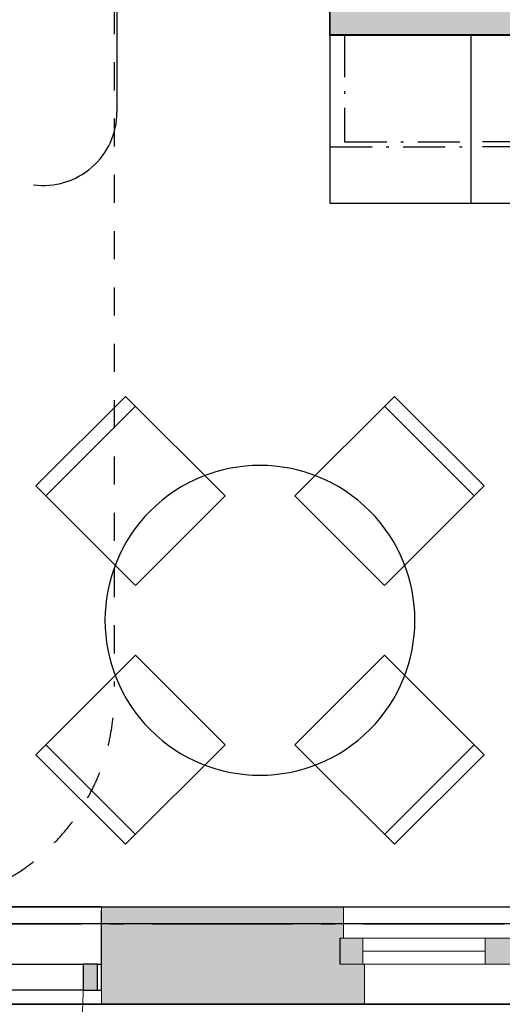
# Model space of a CAD drawing. Header units: millimetres. Extents: x 159314 to 204670, y 149478 to 189280.
# Tile 22 of 43: x 186683 to 188396, y 154988 to 158485. Entities that reach past the tile are written whole.
import ezdxf
from ezdxf.enums import TextEntityAlignment as Align

# ---------------------------------------------------------------- set-up
doc = ezdxf.new("R2010")
doc.units = ezdxf.units.MM
doc.header["$LTSCALE"] = 0.5
doc.header["$MEASUREMENT"] = 0
doc.set_wipeout_variables(frame=1)
for name, pattern in [('Akselinje', [1500, 1000, -200, 100, -200]), ('Over snittplan', [520, 300, -100, 20, -100]), ('PLINE', [0]), ('Stipling', [400, 200, -200]), ('Wipeout_Contour', [2000, 0, -2000])]:
    doc.linetypes.add(name, pattern=pattern)
for name, color, linetype in [('0(Nye konstruksjoner)', 7, 'Continuous'), ('23-- Yttervegger (Skravur)(Nye konstruksjoner)', 7, 'Continuous'), ('23-- Yttervegger(Nye konstruksjoner)', 7, 'Continuous'), ('24-- Innervegger (Skravur)(Nye konstruksjoner)', 7, 'Continuous'), ('24-- Innervegger(Nye konstruksjoner)', 7, 'Continuous'), ('244- Vinduer_ dører_ foldevegger(Nye konstruksjoner)', 7, 'Continuous'), ('25-- Dekker(Nye konstruksjoner)', 7, 'Continuous'), ('26-- Yttertak(Nye konstruksjoner)', 7, 'Continuous'), ('273- Kjøkkeninnredning (Skravur)(Nye konstruksjoner)', 7, 'Continuous'), ('273- Kjøkkeninnredning(Nye konstruksjoner)', 7, 'Continuous'), ('68-- Inventar (løst)(Nye konstruksjoner)', 7, 'Continuous'), ('822- Modullinjer(Nye konstruksjoner)', 7, 'Continuous'), ('862- M___Nettoareal(Nye konstruksjoner)', 7, 'Continuous'), ('862- M___Nettoareal(Polylinje)(Nye konstruksjoner)', 7, 'Continuous'), ('862- M___Nettoareal(Tekst)(Nye konstruksjoner)', 7, 'Continuous'), ('878- Annen overflate_visuell informasjon_snusirkler(Nye konstruksjoner)', 7, 'Continuous')]:
    doc.layers.add(name, color=color, linetype=linetype)
for name, color, linetype, lineweight in [('234- Vinduer_ dører_ porter(Nye konstruksjoner)', 7, 'Continuous', 0), ('235- Utvendig kledning og overflate(Nye konstruksjoner)', 7, 'Continuous', 0), ('236- Innvendig kledning og overflate(Nye konstruksjoner)', 7, 'Continuous', 0), ('255- Gulvoverflate(Nye konstruksjoner)', 7, 'Continuous', 0)]:
    doc.layers.add(name, color=color, linetype=linetype, lineweight=lineweight)
doc.styles.add('GENERATED_STYLE_1', font='arial.ttf')
doc.styles.add('GENERATED_STYLE_4', font='arialbd.ttf')
doc.linetypes.add('Fasade_Snitt markør', pattern='A,0,[1,02 A 200 20 001 Plan 2. etasje1.Shx,S=3.174603,R=0,X=0,Y=0],-800,0', length=800)

# ---------------------------------------------------------------- blocks, each defined once
blk = doc.blocks.new('Leilighet 7_102_1_1', base_point=(184208.9, 153807))
at = {"layer": '862- M___Nettoareal(Polylinje)(Nye konstruksjoner)', "flags": 128}
blk.add_lwpolyline([(183018.9, 155333.7), (190533.9, 155333.7), (190533.9, 162833.7), (183018.9, 162833.7)], close=True, dxfattribs=at)
at = {"layer": '862- M___Nettoareal(Tekst)(Nye konstruksjoner)', "style": 'GENERATED_STYLE_1'}
for tag, height, p in [('DUMMY_861', 300, (185146.8, 154160.6)), ('ROOM_NAME', 300, (183271, 154092)), ('DUMMY_862', 150, (183271, 153689.2))]:
    blk.add_attdef(tag, text='', height=height, dxfattribs=at).set_placement(p, align=Align.TOP_LEFT)
blk = doc.blocks.new('Balkong_102_8_1', base_point=(187566.5, 154303.9))
at = {"layer": '862- M___Nettoareal(Polylinje)(Nye konstruksjoner)', "linetype": 'PLINE', "flags": 128}
blk.add_lwpolyline([(190621.4, 152987.7), (190621.4, 154987.7), (185759.1, 154987.7), (185759.1, 152987.7)], close=True, dxfattribs=at)
at = {"layer": '862- M___Nettoareal(Tekst)(Nye konstruksjoner)', "style": 'GENERATED_STYLE_1'}
for tag, height, p in [('DUMMY_861', 200, (188062.1, 154578.9)), ('ROOM_NAME', 200, (187070.9, 154533.2)), ('DUMMY_862', 150, (187070.9, 154264.6))]:
    blk.add_attdef(tag, text='', height=height, dxfattribs=at).set_placement(p, align=Align.TOP_LEFT)
blk = doc.blocks.new('Stue_kjøkken_101_24_1', base_point=(183390.9, 159234.5))
at = {"layer": '862- M___Nettoareal(Polylinje)(Nye konstruksjoner)', "linetype": 'PLINE', "flags": 128}
blk.add_lwpolyline([(183019.2, 155333.7), (187425.5, 155333.7), (190534.2, 155333.7), (190534.2, 158431), (187783.9, 158431), (187783.9, 158933.7), (183019.2, 158933.7)], close=True, dxfattribs=at)
at = {"layer": '862- M___Nettoareal(Tekst)(Nye konstruksjoner)', "style": 'GENERATED_STYLE_1'}
for tag, height, p in [('DUMMY_861', 200, (186225, 156358.7)), ('ROOM_NAME', 200, (184639.6, 156313)), ('DUMMY_862', 150, (184639.6, 156044.4))]:
    blk.add_attdef(tag, text='', height=height, dxfattribs=at).set_placement(p, align=Align.TOP_LEFT)
blk = doc.blocks.new('Vindu to-fags[17]_1')
at = {"layer": '23-- Yttervegger (Skravur)(Nye konstruksjoner)', "linetype": 'Continuous'}
for points in [[(187819.9, 155130.7), (187900.9, 155130.7), (187900.9, 155222.7), (187819.9, 155222.7)], [(188409.9, 155222.7), (188334.9, 155222.7), (188334.9, 155130.7), (188409.9, 155130.7)], [(188409.9, 155130.7), (188459.9, 155130.7), (188459.9, 155222.7), (188409.9, 155222.7)], [(189709.9, 155222.7), (189653.9, 155222.7), (189653.9, 155130.7), (189709.9, 155130.7)]]:
    blk.add_hatch(color=256, dxfattribs=at).paths.add_polyline_path(points)
at = {"layer": '234- Vinduer_ dører_ porter(Nye konstruksjoner)', "linetype": 'PLINE'}
for p, q in [((189696.9, 155333.7), (187832.9, 155333.7)), ((187900.9, 155222.7), (187819.9, 155222.7)), ((187900.9, 155130.7), (187900.9, 155222.7)), ((188334.9, 155222.7), (187900.9, 155222.7)), ((188409.9, 155222.7), (188334.9, 155222.7)), ((188334.9, 155222.7), (188334.9, 155130.7)), ((188459.9, 155222.7), (188409.9, 155222.7)), ((188459.9, 155130.7), (188459.9, 155222.7)), ((189653.9, 155222.7), (188459.9, 155222.7)), ((189709.9, 155222.7), (189653.9, 155222.7)), ((189653.9, 155222.7), (189653.9, 155130.7)), ((188334.9, 155176.7), (187900.9, 155176.7)), ((189653.9, 155176.7), (188459.9, 155176.7)), ((187819.9, 155130.7), (187900.9, 155130.7)), ((187900.9, 155130.7), (188334.9, 155130.7)), ((188334.9, 155130.7), (188409.9, 155130.7)), ((188409.9, 155130.7), (188459.9, 155130.7)), ((188459.9, 155130.7), (189653.9, 155130.7)), ((189653.9, 155130.7), (189709.9, 155130.7)), ((189622.9, 154987.7), (187906.9, 154987.7))]:
    blk.add_line(p, q, dxfattribs=at)
at = {"layer": '235- Utvendig kledning og overflate(Nye konstruksjoner)', "linetype": 'PLINE'}
for p, q in [((187906.9, 155130.7), (187906.9, 154987.7)), ((189622.9, 155130.7), (189622.9, 154987.7)), ((187819.9, 154987.7), (187906.9, 154987.7)), ((189709.9, 154987.7), (189622.9, 154987.7))]:
    blk.add_line(p, q, dxfattribs=at)
at = {"layer": '236- Innvendig kledning og overflate(Nye konstruksjoner)', "linetype": 'PLINE'}
for p, q in [((187819.9, 155333.7), (187832.9, 155333.7)), ((187832.9, 155222.7), (187832.9, 155333.7)), ((189709.9, 155333.7), (189696.9, 155333.7)), ((189696.9, 155222.7), (189696.9, 155333.7))]:
    blk.add_line(p, q, dxfattribs=at)
at = {"layer": '244- Vinduer_ dører_ foldevegger(Nye konstruksjoner)', "linetype": 'PLINE'}
for p, q in [((187819.9, 155222.7), (187819.9, 155130.7)), ((187819.9, 155222.7), (187819.9, 155130.7)), ((189709.9, 155222.7), (189709.9, 155130.7)), ((189709.9, 155222.7), (189709.9, 155130.7))]:
    blk.add_line(p, q, dxfattribs=at)
blk = doc.blocks.new('Dør[8]_1')
at = {"layer": '23-- Yttervegger (Skravur)(Nye konstruksjoner)', "linetype": 'Continuous'}
for points in [[(185868.9, 155037.7), (185918.9, 155037.7), (185918.9, 155129.7), (185868.9, 155129.7)], [(186958.9, 155129.7), (186908.9, 155129.7), (186908.9, 155037.7), (186958.9, 155037.7)]]:
    blk.add_hatch(color=256, dxfattribs=at).paths.add_polyline_path(points)
at = {"layer": '234- Vinduer_ dører_ porter(Nye konstruksjoner)', "linetype": 'PLINE'}
blk.add_arc((185918.9, 155037.7), 990, 270, 0, dxfattribs=at)
at = {"layer": '235- Utvendig kledning og overflate(Nye konstruksjoner)', "linetype": 'PLINE'}
for p, q in [((185853.9, 155065.7), (185853.9, 155074.7)), ((185853.9, 155065.7), (185853.9, 155074.7)), ((185853.9, 155042.7), (185853.9, 155065.7)), ((185853.9, 155042.7), (185853.9, 155065.7)), ((186973.9, 155065.7), (186973.9, 155074.7)), ((186973.9, 155065.7), (186973.9, 155074.7)), ((186973.9, 155042.7), (186973.9, 155065.7)), ((186973.9, 155042.7), (186973.9, 155065.7)), ((185853.9, 155037.7), (185853.9, 155042.7)), ((185853.9, 155037.7), (185853.9, 155042.7)), ((185853.9, 155006.7), (185853.9, 155037.7)), ((186973.9, 155037.7), (186973.9, 155042.7)), ((186973.9, 155037.7), (186973.9, 155042.7)), ((186973.9, 155006.7), (186973.9, 155037.7)), ((185853.9, 154987.7), (185853.9, 155006.7)), ((186973.9, 154987.7), (186973.9, 155006.7))]:
    blk.add_line(p, q, dxfattribs=at)
at = {"layer": '236- Innvendig kledning og overflate(Nye konstruksjoner)', "linetype": 'PLINE'}
for p, q in [((185853.9, 155320.7), (185853.9, 155333.7)), ((186973.9, 155320.7), (186973.9, 155333.7))]:
    blk.add_line(p, q, dxfattribs=at)
at = {"layer": '244- Vinduer_ dører_ foldevegger(Nye konstruksjoner)', "linetype": 'PLINE'}
for p, q in [((186973.9, 155333.7), (185853.9, 155333.7)), ((185853.9, 155272.7), (185853.9, 155320.7)), ((186973.9, 155272.7), (186973.9, 155320.7)), ((185853.9, 155129.7), (185853.9, 155272.7)), ((186973.9, 155129.7), (186973.9, 155272.7)), ((185868.9, 155129.7), (185853.9, 155129.7)), ((185853.9, 155037.7), (185853.9, 155129.7)), ((185853.9, 155074.7), (185853.9, 155129.7)), ((185853.9, 155074.7), (185853.9, 155129.7)), ((185918.9, 155129.7), (185868.9, 155129.7)), ((185868.9, 155129.7), (185868.9, 155037.7)), ((185918.9, 155129.7), (186908.9, 155129.7)), ((185918.9, 155037.7), (185918.9, 155129.7)), ((186958.9, 155129.7), (186908.9, 155129.7)), ((186908.9, 155129.7), (186908.9, 155037.7)), ((186958.9, 155129.7), (186973.9, 155129.7)), ((186958.9, 155037.7), (186958.9, 155129.7)), ((186973.9, 155037.7), (186973.9, 155129.7)), ((186973.9, 155074.7), (186973.9, 155129.7)), ((186973.9, 155074.7), (186973.9, 155129.7)), ((185868.9, 155037.7), (185853.9, 155037.7)), ((185868.9, 155037.7), (185918.9, 155037.7)), ((186908.9, 155037.7), (185918.9, 155037.7)), ((185918.9, 155037.7), (185918.9, 154047.7)), ((186908.9, 155037.7), (186958.9, 155037.7)), ((186958.9, 155037.7), (186973.9, 155037.7)), ((186973.9, 154987.7), (185853.9, 154987.7))]:
    blk.add_line(p, q, dxfattribs=at)
blk = doc.blocks.new('Stol 10[36]_1', base_point=(188013.3, 155555.9))
at = {"layer": '68-- Inventar (løst)(Nye konstruksjoner)', "linetype": 'Continuous'}
blk.add_line((187978, 155591.3), (188296.2, 155909.5), dxfattribs=at)
at = {"layer": '68-- Inventar (løst)(Nye konstruksjoner)', "linetype": 'Continuous', "flags": 128}
blk.add_lwpolyline([(187659.8, 155909.5), (187978, 156227.7), (188331.5, 155874.1), (188013.3, 155555.9)], close=True, dxfattribs=at)
blk = doc.blocks.new('Stol 10[37]_1', base_point=(186740.5, 156828.7))
at = {"layer": '68-- Inventar (løst)(Nye konstruksjoner)', "linetype": 'Continuous'}
blk.add_line((186775.9, 156793.4), (187094.1, 157111.6), dxfattribs=at)
at = {"layer": '68-- Inventar (løst)(Nye konstruksjoner)', "linetype": 'Continuous', "flags": 128}
blk.add_lwpolyline([(187094.1, 156475.2), (187412.3, 156793.4), (187058.7, 157146.9), (186740.5, 156828.7)], close=True, dxfattribs=at)
blk = doc.blocks.new('Stol 10[38]_1', base_point=(188331.5, 156828.7))
at = {"layer": '68-- Inventar (løst)(Nye konstruksjoner)', "linetype": 'Continuous'}
blk.add_line((188296.2, 156793.4), (187978, 157111.6), dxfattribs=at)
at = {"layer": '68-- Inventar (løst)(Nye konstruksjoner)', "linetype": 'Continuous', "flags": 128}
blk.add_lwpolyline([(187978, 156475.2), (187659.8, 156793.4), (188013.3, 157146.9), (188331.5, 156828.7)], close=True, dxfattribs=at)
blk = doc.blocks.new('Stol 10[39]_1', base_point=(187058.7, 155555.9))
at = {"layer": '68-- Inventar (løst)(Nye konstruksjoner)', "linetype": 'Continuous'}
blk.add_line((187094.1, 155591.3), (186775.9, 155909.5), dxfattribs=at)
at = {"layer": '68-- Inventar (løst)(Nye konstruksjoner)', "linetype": 'Continuous', "flags": 128}
blk.add_lwpolyline([(187412.3, 155909.5), (187094.1, 156227.7), (186740.5, 155874.1), (187058.7, 155555.9)], close=True, dxfattribs=at)
blk = doc.blocks.new('Oppvaskmaskin integrert[57]_1', base_point=(188285.9, 157833))
at = {"layer": '273- Kjøkkeninnredning(Nye konstruksjoner)', "linetype": 'PLINE'}
for p, q in [((188285.9, 158431), (188735.9, 158431)), ((188285.9, 157833), (188285.9, 158431)), ((188735.9, 157833), (188735.9, 158431)), ((188285.9, 157833), (188735.9, 157833))]:
    blk.add_line(p, q, dxfattribs=at)
blk = doc.blocks.new('Underskap[60]_1', base_point=(187783.9, 158431))
at = {"linetype": 'Wipeout_Contour', "ltscale": 982754.686137}
blk.add_wipeout([(187783.9, 157833), (188285.9, 157833), (188285.9, 158431), (187783.9, 158431)], dxfattribs=at).dxf.layer = '273- Kjøkkeninnredning (Skravur)(Nye konstruksjoner)'
at = {"layer": '273- Kjøkkeninnredning(Nye konstruksjoner)', "linetype": 'PLINE'}
for p, q in [((188285.9, 158431), (187783.9, 158431)), ((187783.9, 158431), (187783.9, 157833)), ((188285.9, 158431), (187783.9, 158431)), ((188285.9, 157833), (188285.9, 158431)), ((187783.9, 157833), (188285.9, 157833)), ((187783.9, 157833), (188285.9, 157833))]:
    blk.add_line(p, q, dxfattribs=at)
blk = doc.blocks.new('Bord rundt 01[114]_1', base_point=(187536, 156351.4))
at = {"layer": '68-- Inventar (løst)(Nye konstruksjoner)', "linetype": 'PLINE', "flags": 128}
blk.add_lwpolyline([(187924.9, 156740.3, 1), (187147.1, 155962.5, 1)], format="xyb", close=True, dxfattribs=at)
blk = doc.blocks.new('Overskap[118]_1', base_point=(188735.9, 158431))
at = {"layer": '273- Kjøkkeninnredning(Nye konstruksjoner)', "linetype": 'Over snittplan'}
blk.add_line((188735.9, 158051), (188285.9, 158051), dxfattribs=at)
at = {"layer": '273- Kjøkkeninnredning(Nye konstruksjoner)', "linetype": 'Over snittplan', "flags": 128}
blk.add_lwpolyline([(188735.9, 158033), (188285.9, 158033), (188285.9, 158431), (188735.9, 158431)], close=True, dxfattribs=at)
blk = doc.blocks.new('Overskap[132]_1', base_point=(187783.9, 158431))
at = {"layer": '273- Kjøkkeninnredning(Nye konstruksjoner)', "linetype": 'Over snittplan'}
for p, q in [((187835.9, 158431), (187835.9, 158051)), ((187835.9, 158051), (188285.9, 158051))]:
    blk.add_line(p, q, dxfattribs=at)
at = {"layer": '273- Kjøkkeninnredning(Nye konstruksjoner)', "linetype": 'Over snittplan', "flags": 128}
blk.add_lwpolyline([(187783.9, 158033), (188285.9, 158033), (188285.9, 158431), (187783.9, 158431)], close=True, dxfattribs=at)
blk = doc.blocks.new('Standard grid marker[148]_1', base_point=(171952.9, 155273.7))
at = {"layer": '822- Modullinjer(Nye konstruksjoner)', "linetype": 'Akselinje'}
blk.add_line((172152.9, 155273.7), (202944.9, 155273.7), dxfattribs=at)
at = {"layer": '822- Modullinjer(Nye konstruksjoner)', "style": 'GENERATED_STYLE_4'}
for tag, p in [('AC_MarkerText_1_0', (171452.9, 155448.7)), ('AC_MarkerText_1_1', (203644.9, 155448.7))]:
    blk.add_attdef(tag, text='', height=350, dxfattribs=at).set_placement(p, align=Align.TOP_CENTER)

msp = doc.modelspace()

# ---------------------------------------------------------------- hatches: boundary and pattern name
at = {"layer": '23-- Yttervegger (Skravur)(Nye konstruksjoner)', "linetype": 'Continuous'}
for points in [[(186973.9, 155333.7), (186973.9, 155320.7), (187819.9, 155320.7), (187819.9, 155333.7)], [(186973.9, 155272.7), (187819.9, 155272.7), (187819.9, 155320.7), (186973.9, 155320.7)], [(187832.9, 155333.7), (187819.9, 155333.7), (187819.9, 155320.7), (187819.9, 155222.7), (187832.9, 155222.7)], [(186973.9, 155074.7), (187819.9, 155074.7), (187819.9, 155130.7), (187819.9, 155222.7), (187819.9, 155272.7), (186973.9, 155272.7)], [(187819.9, 155065.7), (187828.9, 155065.7), (187828.9, 155130.7), (187819.9, 155130.7), (187819.9, 155074.7)], [(187819.9, 155042.7), (187851.9, 155042.7), (187851.9, 155130.7), (187828.9, 155130.7), (187828.9, 155065.7), (187819.9, 155065.7)], [(187819.9, 155006.7), (187887.9, 155006.7), (187887.9, 155130.7), (187851.9, 155130.7), (187851.9, 155042.7), (187819.9, 155042.7)], [(187819.9, 154987.7), (187906.9, 154987.7), (187906.9, 155130.7), (187887.9, 155130.7), (187887.9, 155006.7), (187819.9, 155006.7)], [(186973.9, 155074.7), (186973.9, 155065.7), (187819.9, 155065.7), (187819.9, 155074.7)], [(186973.9, 155042.7), (187819.9, 155042.7), (187819.9, 155065.7), (186973.9, 155065.7)], [(186973.9, 155006.7), (187819.9, 155006.7), (187819.9, 155042.7), (186973.9, 155042.7)], [(187819.9, 155006.7), (186973.9, 155006.7), (186973.9, 154987.7), (187819.9, 154987.7)]]:
    msp.add_hatch(color=256, dxfattribs=at).paths.add_polyline_path(points)
at = {"layer": '24-- Innervegger (Skravur)(Nye konstruksjoner)', "linetype": 'Continuous'}
for points in [[(187933.5, 158581), (187783.5, 158431), (187933.5, 158431)], [(187933.5, 158581), (187783.5, 158581), (187783.5, 158431)], [(187933.5, 158431), (190533.9, 158431), (190533.9, 158581), (187933.5, 158581)]]:
    msp.add_hatch(color=256, dxfattribs=at).paths.add_polyline_path(points)
at = {"layer": '255- Gulvoverflate(Nye konstruksjoner)', "linetype": 'Continuous'}
h = msp.add_hatch(dxfattribs=at)
h.set_pattern_fill('LINJER_120_MM_0001', color=256, style=0, pattern_type=2)
h.set_pattern_definition([(180, (190058.87, 153397.67), (4e-06, 120), [])])
h.paths.add_polyline_path([(190658.9, 152987.7), (190658.9, 154987.7), (185759.1, 154987.7), (185759.1, 152987.7)])

# ---------------------------------------------------------------- linework, layer by layer
at = {"layer": '0(Nye konstruksjoner)', "linetype": 'Fasade_Snitt markør'}
msp.add_line((187028.5, 159773.1), (187028.5, 158157), dxfattribs=at)
msp.add_arc((186767.5, 158157), 261, 262.2386, 0, dxfattribs=at)
at = {"layer": '23-- Yttervegger(Nye konstruksjoner)', "linetype": 'PLINE'}
for p, q in [((186973.9, 155272.7), (186973.9, 155320.7)), ((186973.9, 155129.7), (186973.9, 155272.7)), ((187819.9, 155222.7), (187819.9, 155130.7)), ((186973.9, 155074.7), (186973.9, 155129.7))]:
    msp.add_line(p, q, dxfattribs=at)
at = {"layer": '235- Utvendig kledning og overflate(Nye konstruksjoner)', "linetype": 'PLINE'}
for p, q in [((187906.9, 155130.7), (187906.9, 154987.7)), ((186973.9, 155065.7), (186973.9, 155074.7)), ((186973.9, 155042.7), (186973.9, 155065.7)), ((186973.9, 155037.7), (186973.9, 155042.7)), ((186973.9, 155006.7), (186973.9, 155037.7)), ((186973.9, 154987.7), (186973.9, 155006.7)), ((187819.9, 154987.7), (187906.9, 154987.7))]:
    msp.add_line(p, q, dxfattribs=at)
at = {"layer": '235- Utvendig kledning og overflate(Nye konstruksjoner)', "linetype": 'PLINE', "flags": 128}
msp.add_lwpolyline([(186973.9, 154987.7), (187819.9, 154987.7)], dxfattribs=at)
at = {"layer": '236- Innvendig kledning og overflate(Nye konstruksjoner)', "linetype": 'PLINE'}
for p, q in [((186973.9, 155320.7), (186973.9, 155333.7)), ((187819.9, 155333.7), (187832.9, 155333.7)), ((187832.9, 155222.7), (187832.9, 155333.7))]:
    msp.add_line(p, q, dxfattribs=at)
at = {"layer": '236- Innvendig kledning og overflate(Nye konstruksjoner)', "linetype": 'PLINE', "flags": 128}
msp.add_lwpolyline([(187819.9, 155333.7), (186973.9, 155333.7)], dxfattribs=at)
at = {"layer": '24-- Innervegger(Nye konstruksjoner)', "linetype": 'PLINE', "flags": 128}
for points in [[(187783.5, 158933.7), (187783.5, 158431)], [(187783.5, 158431), (187933.5, 158431)], [(187933.5, 158431), (190533.9, 158431)]]:
    msp.add_lwpolyline(points, dxfattribs=at)
at = {"layer": '25-- Dekker(Nye konstruksjoner)', "linetype": 'PLINE', "flags": 128}
msp.add_lwpolyline([(190658.9, 152987.7), (185759.1, 152987.7), (185759.1, 154987.7), (190658.9, 154987.7)], close=True, dxfattribs=at)
at = {"layer": '26-- Yttertak(Nye konstruksjoner)', "linetype": 'PLINE', "flags": 128}
msp.add_lwpolyline([(198358.9, 155273.7), (182958.9, 155273.7)], dxfattribs=at)
at = {"layer": '878- Annen overflate_visuell informasjon_snusirkler(Nye konstruksjoner)', "linetype": 'Stipling'}
msp.add_lwpolyline([(187018.9, 158933.7), (187018.9, 156115.8)], dxfattribs=at)
msp.add_arc((186268.1, 156084.4), 750.8, 270, 0.3781, dxfattribs=at)

# ---------------------------------------------------------------- block references
at = {"layer": '244- Vinduer_ dører_ foldevegger(Nye konstruksjoner)', "linetype": 'PLINE'}
for name in ['Dør[8]_1', 'Vindu to-fags[17]_1']:
    msp.add_blockref(name, (0, 0), dxfattribs=at)
at = {"layer": '273- Kjøkkeninnredning(Nye konstruksjoner)', "linetype": 'PLINE'}
msp.add_blockref('Oppvaskmaskin integrert[57]_1', (188285.9, 157833), dxfattribs=at)
at = {"layer": '68-- Inventar (løst)(Nye konstruksjoner)', "linetype": 'Continuous'}
for name, p in [('Stol 10[37]_1', (186740.5, 156828.7)), ('Stol 10[38]_1', (188331.5, 156828.7)), ('Stol 10[39]_1', (187058.7, 155555.9)), ('Stol 10[36]_1', (188013.3, 155555.9))]:
    msp.add_blockref(name, p, dxfattribs=at)
at = {"layer": '68-- Inventar (løst)(Nye konstruksjoner)', "linetype": 'PLINE'}
msp.add_blockref('Bord rundt 01[114]_1', (187536, 156351.4), dxfattribs=at)
at = {"layer": '822- Modullinjer(Nye konstruksjoner)', "linetype": 'PLINE'}
msp.add_blockref('Standard grid marker[148]_1', (171952.9, 155273.7), dxfattribs=at)
at = {"layer": '862- M___Nettoareal(Nye konstruksjoner)', "linetype": 'Continuous'}
for name, p in [('Leilighet 7_102_1_1', (184208.9, 153807)), ('Stue_kjøkken_101_24_1', (183390.9, 159234.5)), ('Balkong_102_8_1', (187566.5, 154303.9))]:
    msp.add_blockref(name, p, dxfattribs=at)

# ---------------------------------------------------------------- next in the draw order: block references
at = {"layer": '273- Kjøkkeninnredning(Nye konstruksjoner)', "linetype": 'PLINE'}
msp.add_blockref('Underskap[60]_1', (187783.9, 158431), dxfattribs=at)

# ---------------------------------------------------------------- next in the draw order: linework, layer by layer
at = {"layer": '273- Kjøkkeninnredning(Nye konstruksjoner)', "linetype": 'PLINE', "flags": 128}
for points in [[(187783.9, 158431), (190530.9, 158431)], [(190533.9, 158428), (187783.9, 158428), (187783.9, 158431)]]:
    msp.add_lwpolyline(points, dxfattribs=at)

# ---------------------------------------------------------------- next in the draw order: block references
at = {"layer": '273- Kjøkkeninnredning(Nye konstruksjoner)', "linetype": 'Over snittplan'}
for name, p in [('Overskap[132]_1', (187783.9, 158431)), ('Overskap[118]_1', (188735.9, 158431))]:
    msp.add_blockref(name, p, dxfattribs=at)

doc.saveas('drawing.dxf')
